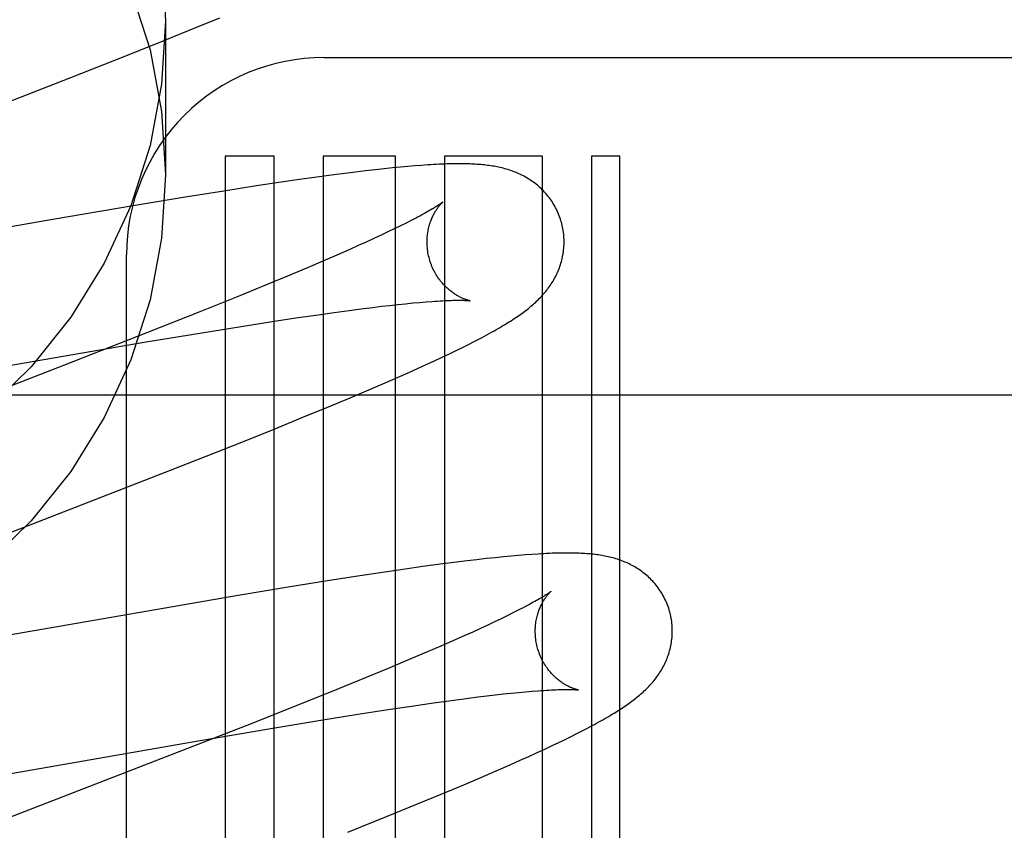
# Model space of a CAD drawing. Header units: inches. Extents: x 0 to 268, y 0 to 174.
# Tile 31 of 92: x 91.174 to 91.318, y 87.992 to 88.11. Entities that reach past the tile are written whole.
import ezdxf

# ---------------------------------------------------------------- set-up
doc = ezdxf.new("R2010")
doc.units = ezdxf.units.IN
doc.header["$LTSCALE"] = 14.749625
doc.header["$MEASUREMENT"] = 0
doc.linetypes.add('HIDDEN', pattern=[0.2, 0.1, -0.1])
doc.layers.add('DEFAULT_2', color=8, linetype='HIDDEN')

msp = doc.modelspace()

# ---------------------------------------------------------------- linework, layer by layer
at = {"layer": 'DEFAULT_2', "color": 8, "linetype": 'HIDDEN'}
for p, q in [((91.1951880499, 88.1097005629), (91.1951880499, 88.0872085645)), ((91.1996146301, 88.1086927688), (91.2030997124, 88.110126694)), ((91.1950735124, 88.10684924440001), (91.1996146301, 88.1086927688)), ((91.1893708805, 88.1045652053), (91.1950735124, 88.10684924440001)), ((91.18138618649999, 88.1014093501), (91.1893708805, 88.1045652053)), ((91.2182855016, 88.10432274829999), (91.4775356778, 88.10432274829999)), ((91.16549612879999, 88.0952165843), (91.18138618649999, 88.1014093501)), ((91.2038854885, 88.089923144), (91.2038854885, 87.8788755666)), ((91.2110278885, 88.089923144), (91.2038854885, 88.089923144)), ((91.2110278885, 87.8788755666), (91.2110278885, 88.089923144)), ((91.2181702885, 88.089923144), (91.2181702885, 87.7841295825)), ((91.2287686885, 88.089923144), (91.2181702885, 88.089923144)), ((91.2287686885, 87.73068530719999), (91.2287686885, 88.089923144)), ((91.2359110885, 88.089923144), (91.2359110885, 87.7210587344)), ((91.2501958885, 88.089923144), (91.2359110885, 88.089923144)), ((91.2501958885, 87.7058044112), (91.2501958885, 88.089923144)), ((91.2573382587, 88.089923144), (91.2573382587, 87.8788755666)), ((91.26148545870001, 88.089923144), (91.2573382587, 88.089923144)), ((91.26148545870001, 87.9364755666), (91.26148545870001, 88.089923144)), ((91.22290397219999, 88.0876218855), (91.22135127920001, 88.0874272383)), ((91.2243775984, 88.0877993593), (91.22290397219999, 88.0876218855)), ((91.22576658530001, 88.0879593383), (91.2243775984, 88.0877993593)), ((91.2270743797, 88.0881026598), (91.22576658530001, 88.0879593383)), ((91.2283043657, 88.0882301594), (91.2270743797, 88.0881026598)), ((91.2294600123, 88.0883426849), (91.2283043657, 88.0882301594)), ((91.2305460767, 88.0884411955), (91.2294600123, 88.0883426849)), ((91.2315684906, 88.0885267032), (91.2305460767, 88.0884411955)), ((91.2325330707, 88.0886001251), (91.2315684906, 88.0885267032)), ((91.21208036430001, 88.08614219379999), (91.20844150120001, 88.0855955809)), ((91.2147157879, 88.08652523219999), (91.21208036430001, 88.08614219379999)), ((91.2172640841, 88.08688340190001), (91.2147157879, 88.08652523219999)), ((91.2197409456, 88.0872180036), (91.2172640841, 88.08688340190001)), ((91.22135127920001, 88.0874272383), (91.2197409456, 88.0872180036)), ((91.2037014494, 88.0848583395), (91.19775036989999, 88.08390115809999)), ((91.20844150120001, 88.0855955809), (91.2037014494, 88.0848583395)), ((91.19775036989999, 88.08390115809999), (91.19047829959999, 88.08269589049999)), ((91.19047829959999, 88.08269589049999), (91.1784488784, 88.08064464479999)), ((91.1784488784, 88.08064464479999), (91.13528050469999, 88.0731179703)), ((91.23104076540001, 88.0805548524), (91.2302788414, 88.0801677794)), ((91.2285743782, 88.07932799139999), (91.2276338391, 88.07887703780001)), ((91.22945636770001, 88.07975850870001), (91.2285743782, 88.07932799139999)), ((91.2302788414, 88.0801677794), (91.22945636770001, 88.07975850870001)), ((91.22558105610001, 88.0779166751), (91.2244711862, 88.0774087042)), ((91.2266356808, 88.0784063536), (91.22558105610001, 88.0779166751)), ((91.2276338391, 88.07887703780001), (91.2266356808, 88.0784063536)), ((91.22209022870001, 88.07634025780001), (91.2201682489, 88.0754952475)), ((91.2233071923, 88.0768830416), (91.22209022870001, 88.07634025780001)), ((91.2244711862, 88.0774087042), (91.2233071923, 88.0768830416)), ((91.18948804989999, 87.4707192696), (91.18948804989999, 88.0755231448)), ((91.2201682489, 88.0754952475), (91.2181340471, 88.07461476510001)), ((91.2159917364, 88.0737004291), (91.21297463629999, 88.0724314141)), ((91.2181340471, 88.07461476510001), (91.2159917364, 88.0737004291)), ((91.21297463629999, 88.0724314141), (91.2097830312, 88.07110851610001)), ((91.2097830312, 88.07110851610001), (91.2055633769, 88.06938408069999)), ((91.2055633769, 88.06938408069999), (91.20018902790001, 88.067219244)), ((91.22199231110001, 88.0674382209), (91.2240926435, 88.0677113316)), ((91.2240926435, 88.0677113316), (91.22542781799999, 88.06787790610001)), ((91.22542781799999, 88.06787790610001), (91.22670934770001, 88.068031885)), ((91.22670934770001, 88.068031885), (91.22793588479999, 88.06817314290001)), ((91.22793588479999, 88.06817314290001), (91.2291063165, 88.0683016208)), ((91.2291063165, 88.0683016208), (91.23021947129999, 88.06841729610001)), ((91.23021947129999, 88.06841729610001), (91.23127340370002, 88.06852012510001)), ((91.23127340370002, 88.06852012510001), (91.23226615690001, 88.0686101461)), ((91.23226615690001, 88.0686101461), (91.23319814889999, 88.0686876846)), ((91.20018902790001, 88.067219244), (91.1925560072, 88.06418881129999)), ((91.2107651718, 88.0658157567), (91.2141985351, 88.0663350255)), ((91.2141985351, 88.0663350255), (91.21745650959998, 88.0668108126)), ((91.21745650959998, 88.0668108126), (91.2197787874, 88.06713779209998)), ((91.2197787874, 88.06713779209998), (91.22199231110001, 88.0674382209)), ((91.20050458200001, 88.0641838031), (91.20624270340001, 88.06510921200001)), ((91.20624270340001, 88.06510921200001), (91.2107651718, 88.0658157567)), ((91.1925560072, 88.06418881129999), (91.1802825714, 88.05938577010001)), ((91.1923855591, 88.0628337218), (91.20050458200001, 88.0641838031)), ((91.24023339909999, 88.06289802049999), (91.2410091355, 88.0633011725)), ((91.12099920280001, 88.05051436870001), (91.1923855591, 88.0628337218)), ((91.2376105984, 88.0615876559), (91.238539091, 88.0620433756)), ((91.238539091, 88.0620433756), (91.2394116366, 88.06247944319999)), ((91.2394116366, 88.06247944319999), (91.24023339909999, 88.06289802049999)), ((91.23443416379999, 88.06008062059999), (91.235563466, 88.0606082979)), ((91.235563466, 88.0606082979), (91.23662066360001, 88.0611100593)), ((91.23662066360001, 88.0611100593), (91.2376105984, 88.0615876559)), ((91.23058644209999, 88.0583346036), (91.23194811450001, 88.0589444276)), ((91.23194811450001, 88.0589444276), (91.233229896, 88.05952622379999)), ((91.233229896, 88.05952622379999), (91.23443416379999, 88.06008062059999)), ((91.2268775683, 88.0567091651), (91.2291462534, 88.0576977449)), ((91.2291462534, 88.0576977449), (91.23058644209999, 88.0583346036)), ((91.22453172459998, 88.05570298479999), (91.2268775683, 88.0567091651)), ((91.0396880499, 88.0551231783), (91.5396880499, 88.0551231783)), ((91.218747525, 88.05327633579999), (91.22211034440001, 88.0546787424)), ((91.22211034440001, 88.0546787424), (91.22453172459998, 88.05570298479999)), ((91.2152446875, 88.0518359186), (91.218747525, 88.05327633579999)), ((91.2106791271, 88.0499834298), (91.2152446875, 88.0518359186)), ((91.20494653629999, 88.04768844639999), (91.2106791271, 88.0499834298)), ((91.19589030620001, 88.0441131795), (91.20494653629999, 88.04768844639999)), ((91.1765514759, 88.0365919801), (91.19589030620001, 88.0441131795)), ((91.1552927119, 88.02836564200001), (91.1765514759, 88.0365919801)), ((91.2456334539, 88.0315870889), (91.2444968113, 88.0314789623)), ((91.2467002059, 88.0316812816), (91.2456334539, 88.0315870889)), ((91.24770372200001, 88.0317626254), (91.2467002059, 88.0316812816)), ((91.24865028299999, 88.03183207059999), (91.24770372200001, 88.0317626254)), ((91.2352605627, 88.03039094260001), (91.232748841, 88.0300499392)), ((91.2376649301, 88.0307024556), (91.2352605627, 88.03039094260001)), ((91.23918586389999, 88.03089070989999), (91.2376649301, 88.0307024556)), ((91.2406301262, 88.0310622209), (91.23918586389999, 88.03089070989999)), ((91.2419963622, 88.0312171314), (91.2406301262, 88.0310622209)), ((91.2432849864, 88.0313558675), (91.2419963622, 88.0312171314)), ((91.2444968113, 88.0314789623), (91.2432849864, 88.0313558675)), ((91.22386364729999, 88.0287480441), (91.2190918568, 88.02800379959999)), ((91.22752434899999, 88.02929978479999), (91.22386364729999, 88.0287480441)), ((91.2301712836, 88.029686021), (91.22752434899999, 88.02929978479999)), ((91.232748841, 88.0300499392), (91.2301712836, 88.029686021)), ((91.2190918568, 88.02800379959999), (91.21310491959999, 88.02703869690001)), ((91.20579166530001, 88.0258245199), (91.19370092, 88.0237604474)), ((91.21310491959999, 88.02703869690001), (91.20579166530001, 88.0258245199)), ((91.19370092, 88.0237604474), (91.1516129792, 88.01642018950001)), ((91.2458919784, 88.0232875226), (91.24505813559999, 88.0228744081)), ((91.2466694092, 88.02368061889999), (91.2458919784, 88.0232875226)), ((91.2422076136, 88.02151297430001), (91.24114364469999, 88.0210204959)), ((91.2432158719, 88.0219868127), (91.2422076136, 88.02151297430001)), ((91.24416654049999, 88.0224409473), (91.2432158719, 88.0219868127)), ((91.24505813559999, 88.0228744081), (91.24416654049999, 88.0224409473)), ((91.2400250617, 88.02051000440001), (91.2388528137, 88.01998201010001)), ((91.24114364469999, 88.0210204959), (91.2400250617, 88.02051000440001)), ((91.23699634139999, 88.0191584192), (91.23502603, 88.01829863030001)), ((91.2388528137, 88.01998201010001), (91.23699634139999, 88.0191584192)), ((91.2329459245, 88.01740429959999), (91.23076013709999, 88.0164769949)), ((91.23502603, 88.01829863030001), (91.2329459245, 88.01740429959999)), ((91.23076013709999, 88.0164769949), (91.22768882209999, 88.0151919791)), ((91.22768882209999, 88.0151919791), (91.2244472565, 88.0138544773)), ((91.2244472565, 88.0138544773), (91.2201709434, 88.0121135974)), ((91.2201709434, 88.0121135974), (91.2147376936, 88.0099318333)), ((91.24331136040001, 88.01133487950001), (91.2445016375, 88.01146780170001)), ((91.2445016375, 88.01146780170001), (91.24563478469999, 88.0115878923)), ((91.24563478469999, 88.0115878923), (91.2467094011, 88.0116951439)), ((91.2467094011, 88.0116951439), (91.2477241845, 88.0117896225)), ((91.2477241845, 88.0117896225), (91.2486781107, 88.01187149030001)), ((91.23107340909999, 88.0097041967), (91.2342729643, 88.0101654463)), ((91.2342729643, 88.0101654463), (91.23654913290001, 88.010481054)), ((91.23654913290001, 88.010481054), (91.23871450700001, 88.010769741)), ((91.23871450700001, 88.010769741), (91.24076469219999, 88.0110307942)), ((91.24076469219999, 88.0110307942), (91.24206527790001, 88.0111891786)), ((91.24206527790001, 88.0111891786), (91.24331136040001, 88.01133487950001)), ((91.2147376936, 88.0099318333), (91.2070407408, 88.00688313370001)), ((91.22323641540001, 88.0085082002), (91.2276950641, 88.009198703)), ((91.2276950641, 88.009198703), (91.23107340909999, 88.0097041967)), ((91.21056028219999, 88.00644305), (91.2175673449, 88.00760017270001)), ((91.2175673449, 88.00760017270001), (91.22323641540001, 88.0085082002)), ((91.2070407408, 88.00688313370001), (91.193639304, 88.0016486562)), ((91.19992668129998, 88.00463686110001), (91.21056028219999, 88.00644305)), ((91.2543893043, 88.0052816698), (91.2552176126, 88.00569595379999)), ((91.2552176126, 88.00569595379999), (91.2560014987, 88.00609519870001)), ((91.2560014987, 88.00609519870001), (91.2567424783, 88.006479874)), ((91.2567424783, 88.006479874), (91.2574421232, 88.0068504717)), ((91.147616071, 87.9955418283), (91.19992668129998, 88.00463686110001)), ((91.25159501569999, 88.0039307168), (91.2525836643, 88.0044014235)), ((91.2525836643, 88.0044014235), (91.2535131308, 88.00485093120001)), ((91.2535131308, 88.00485093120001), (91.2543893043, 88.0052816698)), ((91.24821310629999, 88.0023675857), (91.24941465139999, 88.00291555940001)), ((91.24941465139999, 88.00291555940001), (91.2505408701, 88.0034362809)), ((91.2505408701, 88.0034362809), (91.25159501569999, 88.0039307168)), ((91.193639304, 88.0016486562), (91.16829292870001, 87.99183928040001)), ((91.2455861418, 88.001192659), (91.24693659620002, 88.00179300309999)), ((91.24693659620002, 88.00179300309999), (91.24821310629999, 88.0023675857)), ((91.2411233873, 87.9992536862), (91.24342587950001, 88.0002462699)), ((91.24342587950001, 88.0002462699), (91.2455861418, 88.001192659)), ((91.2387165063, 87.998231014), (91.2411233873, 87.9992536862)), ((91.23539868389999, 87.9968419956), (91.2387165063, 87.998231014)), ((91.2319522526, 87.9954199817), (91.23539868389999, 87.9968419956)), ((91.22744762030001, 87.99358691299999), (91.2319522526, 87.9954199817)), ((91.2217870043, 87.9913153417), (91.22744762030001, 87.99358691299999))]:
    msp.add_line(p, q, dxfattribs=at)
for points in [[(91.1946049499, 88.1189453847), (91.1951880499, 88.1097005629)], [(91.19011351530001, 88.114211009), (91.1929215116, 88.1054334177), (91.1946049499, 88.0964533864), (91.1951880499, 88.0872085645)], [(91.1951880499, 88.1097005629), (91.1946049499, 88.100455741), (91.1929215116, 88.09147570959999), (91.19011351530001, 88.0826981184), (91.1862536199, 88.0743100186), (91.18137568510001, 88.06644358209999), (91.1755718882, 88.0592010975), (91.16890750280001, 88.0527029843)], [(91.2529577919, 88.08030105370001), (91.2528963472, 88.08051344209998), (91.2528187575, 88.0807605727), (91.25273513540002, 88.0810058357), (91.2526455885, 88.08124892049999), (91.2525502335, 88.0814895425), (91.25244913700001, 88.0817275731), (91.252342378, 88.08196288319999), (91.25223010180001, 88.08219522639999), (91.2521124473, 88.08242439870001), (91.25198957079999, 88.08265018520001), (91.25186164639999, 88.0828723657), (91.25172882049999, 88.0830908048), (91.2515912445, 88.08330538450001), (91.25144913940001, 88.0835158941), (91.2513027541, 88.083722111), (91.2511522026, 88.08392401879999), (91.25099762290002, 88.08412157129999), (91.2508391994, 88.08431468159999), (91.2506770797, 88.08450331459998), (91.2505115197, 88.0846873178), (91.2503427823, 88.0848665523), (91.25017101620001, 88.085041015), (91.249996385, 88.0852106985), (91.24981911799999, 88.0853755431), (91.2496395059, 88.08553544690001), (91.2494575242, 88.0856905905), (91.2492732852, 88.0858410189), (91.24908658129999, 88.0859870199), (91.24889720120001, 88.08612884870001), (91.2487051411, 88.086266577), (91.24851020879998, 88.0864003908), (91.24831265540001, 88.0865301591), (91.24811254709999, 88.0866558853), (91.2479102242, 88.0867774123), (91.2477059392, 88.08689466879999), (91.24750006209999, 88.0870075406), (91.24729305, 88.0871158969), (91.2470849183, 88.0872198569), (91.2468759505, 88.0873194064), (91.24666573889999, 88.0874148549), (91.2464539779, 88.0875064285), (91.24624049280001, 88.0875942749), (91.2460249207, 88.0876785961), (91.2458073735, 88.0877593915), (91.24558764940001, 88.0878367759), (91.2453662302, 88.08791062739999), (91.24514347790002, 88.0879808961), (91.2449195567, 88.08804761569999), (91.24469471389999, 88.0881108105), (91.244469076, 88.0881705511), (91.2442428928, 88.08822688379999), (91.24401603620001, 88.08827995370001), (91.2437884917, 88.08832987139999), (91.2435601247, 88.0883767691), (91.2433308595, 88.0884207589), (91.2431004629, 88.088461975), (91.24286872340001, 88.08850053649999), (91.2426354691, 88.0885365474), (91.2424005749, 88.0885700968), (91.24216366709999, 88.08860129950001), (91.24192453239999, 88.088630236), (91.24168250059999, 88.0886570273), (91.2414369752, 88.0886817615), (91.24118737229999, 88.0887045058), (91.2409330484, 88.0887253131), (91.24067342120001, 88.0887442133), (91.2404077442, 88.0887612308), (91.24013569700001, 88.0887763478), (91.2398566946, 88.08878955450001), (91.23957070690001, 88.08880080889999), (91.2392775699, 88.0888100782), (91.2389771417, 88.0888173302), (91.2386693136, 88.0888225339), (91.23835388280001, 88.0888256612), (91.2380307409, 88.0888266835), (91.2376995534, 88.0888255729), (91.23736005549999, 88.0888222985), (91.23701194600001, 88.0888168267), (91.236654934, 88.088809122), (91.2362887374, 88.0887991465), (91.2359130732, 88.0887868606), (91.235527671, 88.0887722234), (91.2351322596, 88.08875519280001), (91.2347265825, 88.08873572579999), (91.23431043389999, 88.08871378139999), (91.23388342, 88.0886893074), (91.2334453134, 88.08866225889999), (91.2325330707, 88.0886001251)], [(91.1951880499, 88.0872085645), (91.1946049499, 88.0779637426), (91.1929215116, 88.06898371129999), (91.19011351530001, 88.0602061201), (91.1862536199, 88.0518180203), (91.18137568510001, 88.0439515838), (91.1755718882, 88.0367090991), (91.16890750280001, 88.030210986)], [(91.2356384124, 88.08323913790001), (91.2356307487, 88.0832328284), (91.2356158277, 88.08322080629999), (91.23559308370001, 88.08320287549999), (91.2355619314, 88.0831788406), (91.23552173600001, 88.0831484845), (91.2354717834, 88.08311154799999), (91.23541151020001, 88.0830678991), (91.23534024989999, 88.0830173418), (91.2352575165, 88.0829598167), (91.2351627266, 88.0828952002), (91.2350554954, 88.08282350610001), (91.2349353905, 88.08274471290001), (91.2348020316, 88.0826588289), (91.23465502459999, 88.08256584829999), (91.23449406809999, 88.08246581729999), (91.2343188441, 88.08235876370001), (91.23412912, 88.08224475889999), (91.2339246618, 88.08212386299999), (91.23370529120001, 88.0819961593), (91.2334708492, 88.08186173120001), (91.2332211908, 88.0817206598), (91.23295619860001, 88.0815730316), (91.2326757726, 88.0814189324), (91.2323798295, 88.08125844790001), (91.2320683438, 88.0810916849), (91.23174129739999, 88.08091874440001), (91.23139874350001, 88.0807397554), (91.23104076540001, 88.0805548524)], [(91.2336887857, 88.0749433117), (91.23363600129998, 88.0751417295), (91.2335798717, 88.0753754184), (91.2335299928, 88.0756099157), (91.2334864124, 88.0758447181), (91.2334491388, 88.07607935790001), (91.23341811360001, 88.0763136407), (91.2333932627, 88.0765473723), (91.2333745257, 88.07678009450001), (91.23336181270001, 88.077011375), (91.23335500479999, 88.0772409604), (91.2333539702, 88.07746856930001), (91.23335855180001, 88.0776938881), (91.23336857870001, 88.07791665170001), (91.2333838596, 88.0781364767), (91.23340418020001, 88.0783529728), (91.2334293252, 88.0785659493), (91.23345907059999, 88.0787752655), (91.2334931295, 88.0789804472), (91.233531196, 88.07918109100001), (91.23357296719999, 88.0793769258), (91.23361810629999, 88.0795676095), (91.2336663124, 88.07975304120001), (91.2337172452, 88.0799330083), (91.233770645, 88.0801075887), (91.2338262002, 88.080276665), (91.23388378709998, 88.0804406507), (91.2339433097, 88.0805999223), (91.2340045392, 88.0807544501), (91.234067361, 88.0809044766), (91.2341313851, 88.0810495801), (91.23419622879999, 88.08118942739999), (91.2342616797, 88.0813240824), (91.2343274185, 88.08145338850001), (91.2343933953, 88.08157771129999), (91.23445954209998, 88.0816973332), (91.2345256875, 88.0818123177), (91.23459171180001, 88.081922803), (91.23465744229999, 88.08202882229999), (91.2347227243, 88.08213043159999), (91.23478740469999, 88.0822276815), (91.2348513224, 88.08232060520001), (91.2349143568, 88.0824092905), (91.2349764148, 88.0824938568), (91.23503725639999, 88.0825742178), (91.23509668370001, 88.08265035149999), (91.23515444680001, 88.0827221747), (91.2352103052, 88.08278962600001), (91.23526398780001, 88.0828526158), (91.2353151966, 88.0829110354), (91.2353637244, 88.0829648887), (91.2354093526, 88.0830141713), (91.23545178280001, 88.0830587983), (91.2354907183, 88.0830986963), (91.23552588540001, 88.0831338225), (91.2355569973, 88.0831641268), (91.2355837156, 88.0831895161), (91.23560569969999, 88.08320990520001), (91.2356225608, 88.08322517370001), (91.2356338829, 88.08323518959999), (91.23563812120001, 88.083238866)], [(91.2410091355, 88.0633011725), (91.24138080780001, 88.0634974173), (91.24174202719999, 88.0636902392), (91.2420930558, 88.0638797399), (91.24243415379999, 88.0640660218), (91.242765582, 88.06424918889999), (91.2430876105, 88.0644293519), (91.2434005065, 88.06460662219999), (91.2437045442, 88.0647811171), (91.2439999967, 88.0649529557), (91.24428713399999, 88.06512225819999), (91.2445662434, 88.065289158), (91.24483754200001, 88.0654537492), (91.245101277, 88.06561614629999), (91.24535765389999, 88.06577644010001), (91.24560689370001, 88.0659347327), (91.2458492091, 88.0660911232), (91.2460847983, 88.0662457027), (91.2463139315, 88.0663986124), (91.2465367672, 88.06654992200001), (91.24675381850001, 88.0666999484), (91.2469654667, 88.0668489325), (91.2471721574, 88.0669971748), (91.24737428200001, 88.0671449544), (91.2475722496, 88.067292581), (91.2477664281, 88.0674403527), (91.2479571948, 88.06758859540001), (91.2481449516, 88.06773767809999), (91.24832985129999, 88.067887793), (91.24851213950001, 88.06803922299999), (91.24869185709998, 88.0681920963), (91.2488690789, 88.0683465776), (91.2490439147, 88.0685028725), (91.24921648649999, 88.0686612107), (91.2493867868, 88.0688217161), (91.24955485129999, 88.0689845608), (91.2497206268, 88.06914983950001), (91.2498841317, 88.0693177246), (91.2500451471, 88.06948814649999), (91.2502035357, 88.0696611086), (91.2503590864, 88.06983652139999), (91.2505116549, 88.07001434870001), (91.250660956, 88.07019436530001), (91.2508066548, 88.0703762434), (91.2509488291, 88.0705601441), (91.2510873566, 88.07074597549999), (91.25122244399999, 88.07093409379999), (91.2513541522, 88.0711246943), (91.25148264, 88.07131814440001), (91.251608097, 88.07151491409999), (91.2517303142, 88.07171488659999), (91.2518492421, 88.0719182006), (91.25196454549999, 88.0721244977), (91.252075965, 88.0723334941), (91.2521833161, 88.0725449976), (91.2522863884, 88.0727587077), (91.2523851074, 88.0729745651), (91.252479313, 88.07319230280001), (91.2525690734, 88.07341217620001), (91.2526543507, 88.0736342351), (91.2527351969, 88.0738588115), (91.2528116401, 88.074086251), (91.25288356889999, 88.0743165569), (91.2529509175, 88.07454991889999), (91.25301348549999, 88.07478609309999), (91.2530711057, 88.0750249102), (91.2531236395, 88.07526627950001), (91.25317095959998, 88.07551012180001), (91.25321291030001, 88.0757561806), (91.2532493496, 88.0760041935), (91.2532801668, 88.0762540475), (91.2533052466, 88.0765055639), (91.2533244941, 88.07675863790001), (91.2533378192, 88.0770132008), (91.25334512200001, 88.07726893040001), (91.25334632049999, 88.0775255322), (91.25334134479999, 88.07778282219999), (91.253330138, 88.0780406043), (91.25331266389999, 88.07829859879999), (91.2532888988, 88.07855653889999), (91.25325882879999, 88.07881417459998), (91.2532224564, 88.0790712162), (91.25317978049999, 88.0793275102), (91.25313081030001, 88.0795829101), (91.2530755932, 88.0798371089), (91.25301419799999, 88.0800897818), (91.2529577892, 88.0803010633)], [(91.23963734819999, 88.06884506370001), (91.2396415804, 88.0688444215), (91.2396333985, 88.06884585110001), (91.2396177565, 88.0688487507), (91.23959482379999, 88.0688532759), (91.2395649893, 88.06885953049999), (91.23952861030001, 88.0688676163), (91.23948599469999, 88.06887763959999), (91.23943744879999, 88.0688897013), (91.23938323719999, 88.0689039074), (91.23932360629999, 88.0689203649), (91.2392588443, 88.0689391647), (91.2391892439, 88.0689603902), (91.2391150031, 88.0689841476), (91.2390363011, 88.0690105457), (91.23895346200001, 88.06903964), (91.2388667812, 88.0690714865), (91.23877648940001, 88.0691061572), (91.2386828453, 88.0691437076), (91.2385860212, 88.0691842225), (91.2384862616, 88.0692277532), (91.2383835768, 88.06927445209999), (91.2382780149, 88.0693244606), (91.2381696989, 88.06937788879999), (91.2380587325, 88.0694348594), (91.2379452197, 88.0694954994), (91.237829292, 88.0695599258), (91.2377109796, 88.06962831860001), (91.23759039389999, 88.0697008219), (91.2374674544, 88.06977770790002), (91.2373420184, 88.0698593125), (91.23721444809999, 88.0699456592), (91.23708490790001, 88.07003689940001), (91.2369538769, 88.07013295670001), (91.23682189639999, 88.0702336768), (91.2366889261, 88.0703393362), (91.2365551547, 88.07045004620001), (91.2364204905, 88.0705661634), (91.236284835, 88.0706880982), (91.236148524, 88.0708159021), (91.2360117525, 88.07094976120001), (91.2358749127, 88.0710896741), (91.2357383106, 88.07123571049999), (91.2356024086, 88.0713877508), (91.2354676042, 88.071545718), (91.2353343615, 88.0717094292), (91.2352031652, 88.0718786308), (91.23507427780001, 88.07205331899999), (91.2349479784, 88.072233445), (91.23482465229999, 88.0724187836), (91.2347046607, 88.0726091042), (91.2345882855, 88.072804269), (91.2344758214, 88.0730040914), (91.23436752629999, 88.0732083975), (91.2342636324, 88.0734170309), (91.2341644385, 88.0736296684), (91.23407023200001, 88.073845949), (91.2339811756, 88.0740657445), (91.233897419, 88.0742889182), (91.2338191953, 88.0745150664), (91.2337467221, 88.0747437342), (91.2336887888, 88.0749433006)], [(91.23319814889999, 88.0686876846), (91.2340710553, 88.0687531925), (91.2344842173, 88.0687814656), (91.23488036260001, 88.0688067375), (91.23525804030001, 88.06882901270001), (91.2356156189, 88.06884832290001), (91.2359537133, 88.0688648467), (91.2362719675, 88.0688787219), (91.23657191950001, 88.06889017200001), (91.2368545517, 88.06889938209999), (91.2371207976, 88.0689065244), (91.2373715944, 88.06891175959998), (91.23760753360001, 88.0689152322), (91.23782941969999, 88.06891708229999), (91.23803727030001, 88.06891744), (91.23823133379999, 88.0689164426), (91.23841172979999, 88.06891423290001), (91.23857861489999, 88.0689109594), (91.23873219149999, 88.0689067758), (91.2388726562, 88.06890184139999), (91.239000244, 88.06889631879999), (91.2391152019, 88.06889037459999), (91.2392177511, 88.0688841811), (91.23930808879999, 88.0688779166), (91.23938660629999, 88.06887174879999), (91.2394535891, 88.0688658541), (91.23950959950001, 88.0688603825), (91.2395550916, 88.0688554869), (91.2395905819, 88.0688513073), (91.23961654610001, 88.0688479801), (91.23963340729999, 88.06884564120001), (91.23963734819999, 88.06884506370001)], [(91.1802825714, 88.05938577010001), (91.1628551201, 88.0526352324), (91.1426497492, 88.0448048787)], [(91.2687485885, 88.023509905), (91.2686869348, 88.02372298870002), (91.26860910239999, 88.0239708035), (91.2685252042, 88.02421673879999), (91.26843534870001, 88.02446048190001), (91.26833965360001, 88.0247017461), (91.268238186, 88.02494040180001), (91.2681310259, 88.0251763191), (91.2680183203, 88.02540924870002), (91.26790021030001, 88.0256389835), (91.26777685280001, 88.0258653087), (91.2676484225, 88.02608800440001), (91.2675150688, 88.02630693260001), (91.26737694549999, 88.02652197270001), (91.26723427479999, 88.0267329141), (91.26708730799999, 88.0269395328), (91.2669361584, 88.02714181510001), (91.26678096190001, 88.0273397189), (91.26662190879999, 88.0275331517), (91.26645915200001, 88.02772207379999), (91.2662929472, 88.0279063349), (91.2661235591, 88.0280857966), (91.2659511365, 88.02826045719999), (91.26577584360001, 88.02843031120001), (91.265597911, 88.02859529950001), (91.26541763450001, 88.02875531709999), (91.2652349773, 88.02891055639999), (91.2650500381, 88.0290610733), (91.2648626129, 88.02920715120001), (91.26467248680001, 88.0293490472), (91.2644796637, 88.02948682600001), (91.26428395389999, 88.0296206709), (91.2640856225, 88.0297504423), (91.26388475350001, 88.02987613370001), (91.26368168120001, 88.0299975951), (91.26347665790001, 88.0301147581), (91.26327005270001, 88.0302275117), (91.2630623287, 88.0303357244), (91.26285347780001, 88.0304395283), (91.2626437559, 88.0305389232), (91.262432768, 88.0306342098), (91.26222020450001, 88.03072561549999), (91.26200591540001, 88.0308132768), (91.26178955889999, 88.03089738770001), (91.2615712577, 88.0309779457), (91.2613508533, 88.0310550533), (91.2611287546, 88.031128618), (91.2609052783, 88.0311986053), (91.26068053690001, 88.03126506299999), (91.26045471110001, 88.0313280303), (91.2602279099, 88.03138757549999), (91.2600003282, 88.0314437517), (91.2597718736, 88.03149668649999), (91.2595425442, 88.0315464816), (91.2593122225, 88.03159325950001), (91.2590808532, 88.0316371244), (91.2588482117, 88.03167820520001), (91.25861410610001, 88.03171661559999), (91.25837835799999, 88.0317524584), (91.258140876, 88.03178581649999), (91.2579011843, 88.0318168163), (91.25765893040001, 88.0318455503), (91.25741356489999, 88.031872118), (91.25716454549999, 88.0318965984), (91.25691136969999, 88.0319190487), (91.25665347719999, 88.0319395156), (91.2563903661, 88.03195802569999), (91.2561213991, 88.03197460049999), (91.2558462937, 88.03198922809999), (91.2555645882, 88.03200190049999), (91.2552761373, 88.03201259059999), (91.25498072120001, 88.03202127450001), (91.2546781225, 88.032027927), (91.2543681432, 88.0320325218), (91.2540505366, 88.0320350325), (91.2537251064, 88.03203543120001), (91.2533915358, 88.03203368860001), (91.2530495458, 88.0320297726), (91.25269884, 88.03202364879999), (91.25233912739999, 88.0320152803), (91.2519701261, 88.03200462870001), (91.25159155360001, 88.0319916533), (91.2512031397, 88.03197631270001), (91.25080461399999, 88.03195856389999), (91.2503957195, 88.0319383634), (91.24997627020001, 88.0319156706), (91.2495458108, 88.0318904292), (91.24865028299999, 88.03183207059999)], [(91.2514299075, 88.026448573), (91.2514238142, 88.0264435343), (91.2514108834, 88.0264330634), (91.2513906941, 88.02641705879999), (91.25136281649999, 88.0263954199), (91.25132677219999, 88.02636801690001), (91.2512820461, 88.0263347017), (91.25122817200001, 88.0262953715), (91.2511645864, 88.0262498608), (91.25109097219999, 88.0261981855), (91.2510069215, 88.0261402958), (91.25091220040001, 88.0260762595), (91.250806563, 88.026006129), (91.25068973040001, 88.0259299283), (91.2505614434, 88.02584768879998), (91.25042146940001, 88.0257594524), (91.25026957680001, 88.02566525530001), (91.25010557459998, 88.02556515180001), (91.2499292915, 88.0254592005), (91.2497405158, 88.0253474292), (91.2495392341, 88.0252299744), (91.2493247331, 88.0251065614), (91.2490965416, 88.0249770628), (91.24885368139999, 88.02484107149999), (91.24859522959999, 88.0246982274), (91.2483201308, 88.0245481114), (91.2480269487, 88.02439011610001), (91.2477154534, 88.0242242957), (91.24738443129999, 88.0240501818), (91.2470353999, 88.02386873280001), (91.2466694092, 88.02368061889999)], [(91.2494795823, 88.018152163), (91.2494269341, 88.018350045), (91.2493709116, 88.0185831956), (91.2493211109, 88.01881715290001), (91.24927758, 88.01905141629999), (91.2492403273, 88.0192855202), (91.2492092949, 88.0195192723), (91.24918440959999, 88.0197524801), (91.24916561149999, 88.019984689), (91.2491528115, 88.0202154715), (91.24914589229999, 88.0204445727), (91.24914472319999, 88.0206717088), (91.24914914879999, 88.02089657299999), (91.24915899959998, 88.0211189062), (91.24917408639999, 88.0213383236), (91.2491941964, 88.0215544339), (91.2492191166, 88.02176705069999), (91.24924862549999, 88.0219760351), (91.249282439, 88.0221809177), (91.2493202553, 88.02238130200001), (91.2493617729, 88.0225769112), (91.2494066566, 88.0227673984), (91.2494546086, 88.0229526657), (91.2495052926, 88.02313250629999), (91.24955844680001, 88.0233069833), (91.249613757, 88.0234759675), (91.2496710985, 88.02363986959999), (91.24973036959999, 88.02379905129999), (91.2497913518, 88.0239535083), (91.2498539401, 88.02410350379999), (91.24991774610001, 88.024248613), (91.249982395, 88.02438851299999), (91.2500476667, 88.0245232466), (91.2501132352, 88.0246526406), (91.2501790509, 88.02477706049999), (91.250245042, 88.02489678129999), (91.2503110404, 88.0250118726), (91.2503769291, 88.02512247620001), (91.25044253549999, 88.0252286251), (91.2505077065, 88.02533037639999), (91.25057228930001, 88.0254277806), (91.25063612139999, 88.0255208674), (91.25069909, 88.0256097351), (91.2507611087, 88.02569450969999), (91.2508219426, 88.02577511), (91.2508814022, 88.0258515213), (91.25093923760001, 88.0259236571), (91.25099521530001, 88.0259914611), (91.2510490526, 88.02605482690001), (91.2511004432, 88.026113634), (91.2511491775, 88.0261678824), (91.25119503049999, 88.02621756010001), (91.2512377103, 88.0262625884), (91.2512769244, 88.0263028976), (91.2513124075, 88.0263384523), (91.25134387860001, 88.0263692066), (91.2513710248, 88.02639508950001), (91.251393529, 88.02641603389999), (91.2514110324, 88.026431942), (91.25142314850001, 88.02644270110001), (91.2514280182, 88.0264469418)], [(91.2574421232, 88.0068504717), (91.2577769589, 88.00703065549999), (91.2581020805, 88.00720751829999), (91.25841769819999, 88.0073811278), (91.2587240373, 88.00755156), (91.2590212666, 88.00771885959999), (91.2593097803, 88.0078831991), (91.25958986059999, 88.00804469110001), (91.2598619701, 88.0082035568), (91.260126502, 88.0083599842), (91.2603838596, 88.0085141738), (91.2606344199, 88.00866631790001), (91.2608785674, 88.00881662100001), (91.2611166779, 88.00896529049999), (91.26134906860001, 88.0091125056), (91.2615760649, 88.0092584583), (91.2617979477, 88.00940332), (91.26201498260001, 88.00954726), (91.26222748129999, 88.00969048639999), (91.2624357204, 88.00983319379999), (91.262640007, 88.00997560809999), (91.2628406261, 88.0101179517), (91.2630378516, 88.0102604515), (91.26323193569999, 88.0104033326), (91.2634231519, 88.0105468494), (91.26361175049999, 88.010691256), (91.2637979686, 88.0108368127), (91.26398210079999, 88.0109838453), (91.26416413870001, 88.0111324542), (91.2643441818, 88.011282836), (91.26452218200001, 88.01143507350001), (91.2646981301, 88.0115892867), (91.2648720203, 88.0117456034), (91.2650438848, 88.011904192), (91.2652136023, 88.0120650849), (91.26538111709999, 88.012228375), (91.2655462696, 88.0123940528), (91.2657089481, 88.01256214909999), (91.26586896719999, 88.0127326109), (91.26602615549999, 88.0129053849), (91.26618038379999, 88.01308045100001), (91.2663315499, 88.0132578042), (91.2664794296, 88.0134372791), (91.2666237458, 88.0136186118), (91.2667645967, 88.01380199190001), (91.2669019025, 88.0139873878), (91.2670358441, 88.0141751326), (91.267166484, 88.01436543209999), (91.26729394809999, 88.0145586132), (91.2674184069, 88.0147551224), (91.2675396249, 88.0149547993), (91.267657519, 88.01515772), (91.2677717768, 88.0153635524), (91.2678821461, 88.0155720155), (91.26798845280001, 88.0157829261), (91.2680904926, 88.0159959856), (91.2681882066, 88.0162111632), (91.2682814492, 88.0164282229), (91.2683702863, 88.0166474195), (91.2684546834, 88.01686881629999), (91.26853468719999, 88.01709273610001), (91.2686103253, 88.01731952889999), (91.268681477, 88.0175491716), (91.2687480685, 88.0177818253), (91.26880990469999, 88.0180172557), (91.2688668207, 88.0182552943), (91.2689186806, 88.01849584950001), (91.26896535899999, 88.0187388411), (91.26900670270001, 88.0189840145), (91.2690425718, 88.0192311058), (91.26907285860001, 88.0194800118), (91.2690974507, 88.0197305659), (91.269116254, 88.01998265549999), (91.26912917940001, 88.02023620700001), (91.26913612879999, 88.0204909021), (91.2691370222, 88.0207464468), (91.2691317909, 88.0210026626), (91.2691203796, 88.0212593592), (91.2691027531, 88.02151625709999), (91.2690788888, 88.0217730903), (91.269048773, 88.02202961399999), (91.2690124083, 88.0222855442), (91.268969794, 88.02254072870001), (91.2689209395, 88.02279502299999), (91.2688658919, 88.0230481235), (91.2688047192, 88.0232997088), (91.2687485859, 88.02350991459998)], [(91.2554323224, 88.012053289), (91.255424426, 88.01205466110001), (91.25540892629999, 88.01205753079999), (91.25538612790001, 88.0120620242), (91.2553564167, 88.0120682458), (91.2553201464, 88.01207629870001), (91.25527762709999, 88.0120862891), (91.2552291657, 88.01209831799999), (91.2551750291, 88.01211249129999), (91.255115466, 88.0121289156), (91.25505076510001, 88.0121476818), (91.2549812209, 88.012168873), (91.2549070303, 88.012192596), (91.2548283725, 88.0122189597), (91.2547455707, 88.0122480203), (91.2546589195, 88.0122798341), (91.25456865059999, 88.0123144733), (91.254475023, 88.0123519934), (91.25437821, 88.0123924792), (91.25427845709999, 88.01243598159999), (91.25417577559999, 88.0124826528), (91.2540702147, 88.0125326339), (91.25396189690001, 88.0125860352), (91.25385092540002, 88.01264297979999), (91.25373740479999, 88.01270359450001), (91.2536214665, 88.0127679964), (91.2535031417, 88.0128363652), (91.2533825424, 88.01290884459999), (91.2532595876, 88.01298570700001), (91.2531341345, 88.0130672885), (91.2530065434, 88.0131536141), (91.25287697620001, 88.01324483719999), (91.25274591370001, 88.0133408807), (91.25261389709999, 88.0134415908), (91.2524808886, 88.01354724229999), (91.25234708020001, 88.0136579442), (91.2522123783, 88.0137740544), (91.2520766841, 88.01389598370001), (91.2519403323, 88.01402378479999), (91.25180351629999, 88.0141576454), (91.2516666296, 88.01429756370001), (91.2515299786, 88.0144436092), (91.25139402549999, 88.0145956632), (91.2512591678, 88.0147536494), (91.2511258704, 88.0149173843), (91.2509946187, 88.015086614), (91.2508656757, 88.01526133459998), (91.25073932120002, 88.01544149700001), (91.2506159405, 88.01562687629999), (91.2504958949, 88.01581724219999), (91.25037946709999, 88.0160124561), (91.2502669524, 88.0162123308), (91.2501586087, 88.01641669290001), (91.2500546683, 88.0166253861), (91.24995543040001, 88.0168380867), (91.2498611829, 88.0170544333), (91.24977208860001, 88.0172742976), (91.2496882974, 88.0174975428), (91.2496100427, 88.01772376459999), (91.24953754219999, 88.017952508), (91.24947958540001, 88.01815215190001)], [(91.2486781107, 88.01187149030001), (91.2495701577, 88.0119409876), (91.2499924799, 88.01197118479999), (91.2503986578, 88.0119984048), (91.25078848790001, 88.01202270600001), (91.25116173, 88.01204415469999), (91.2515184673, 88.0120628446), (91.25185869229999, 88.0120788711), (91.2521825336, 88.0120923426), (91.2524901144, 88.01210337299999), (91.2527814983, 88.01211208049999), (91.25305697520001, 88.0121185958), (91.2533160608, 88.01212304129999), (91.25355865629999, 88.0121255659), (91.253784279, 88.01212633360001), (91.2539924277, 88.01212553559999), (91.25418365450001, 88.0121233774), (91.25435806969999, 88.0121200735), (91.2545166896, 88.01211582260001), (91.254660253, 88.01211081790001), (91.25478949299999, 88.0121052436), (91.2549051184, 88.0120992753), (91.25500772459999, 88.0120930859), (91.25509788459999, 88.0120868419), (91.2551761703, 88.0120807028), (91.2552431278, 88.0120748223), (91.2552992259, 88.01206935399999), (91.25534492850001, 88.01206444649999), (91.25538067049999, 88.0120602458), (91.255406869, 88.0120568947), (91.2554239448, 88.01205453), (91.2554311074, 88.0120534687)]]:
    msp.add_lwpolyline(points, dxfattribs=at)
msp.add_arc((91.21828155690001, 88.0755292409), 0.0287935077, 89.99215061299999, 180.0121305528, dxfattribs=at)

doc.saveas('drawing.dxf')
